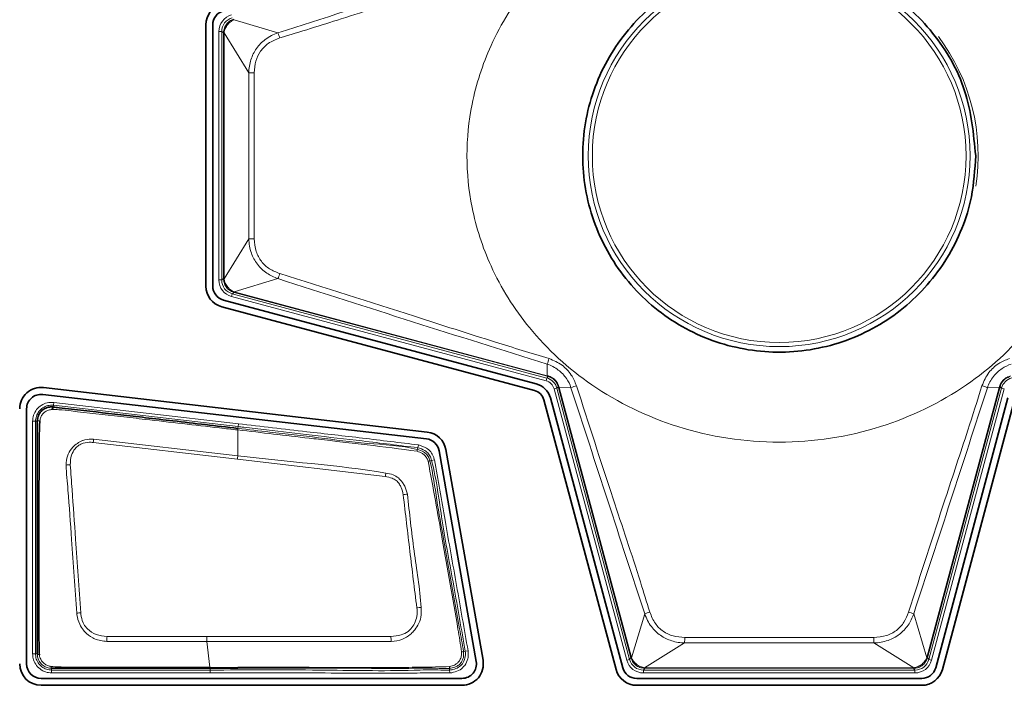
# Model space of a CAD drawing. Header units: millimetres. Extents: x 0 to 1118, y 0 to 864.
# Tile 26 of 172: x 245 to 253, y 352 to 358. Entities that reach past the tile are written whole.
import ezdxf

# ---------------------------------------------------------------- set-up
doc = ezdxf.new("R2010")
doc.units = ezdxf.units.MM

msp = doc.modelspace()

# ---------------------------------------------------------------- linework, layer by layer
at = {"color": 7, "linetype": 'Continuous', "lineweight": 35}
for p, q in [((246.4259, 358.0331), (246.4259, 355.7514)), ((246.4862, 355.7514), (246.4862, 358.0331)), ((249.31, 354.8981), (246.5796, 355.6297)), ((246.564, 355.5714), (249.2944, 354.8398)), ((249.4135, 354.9619), (249.4038, 354.9645)), ((248.3581, 354.4776), (245.0086, 354.8653)), ((253.3575, 354.8735), (253.3549, 354.8638)), ((245.0017, 354.8054), (248.3512, 354.4177)), ((249.3748, 354.7594), (250.0059, 352.404)), ((250.0642, 352.4196), (249.433, 354.775)), ((253.4264, 354.775), (252.7953, 352.4196)), ((252.8535, 352.404), (253.4847, 354.7594)), ((244.8612, 352.4522), (244.8612, 354.6802)), ((245.094, 354.696), (245.0847, 354.6746)), ((248.4608, 354.3144), (248.7853, 352.4741)), ((248.8447, 352.4846), (248.5202, 354.3249)), ((246.7047, 352.4227), (246.7047, 352.4231)), ((246.7047, 352.4149), (246.7047, 352.4227)), ((246.7047, 352.4145), (246.7047, 352.4149)), ((248.6612, 352.3262), (244.9872, 352.3262)), ((244.9872, 352.2659), (248.6612, 352.2659)), ((252.6736, 352.3262), (250.1859, 352.3262)), ((250.1859, 352.2659), (252.6736, 352.2659))]:
    msp.add_line(p, q, dxfattribs=at)
at = {"color": 7, "linetype": 'Continuous', "lineweight": 18}
for p, q in [((246.6722, 358.0778), (247.0552, 357.9627)), ((246.539, 355.8053), (246.539, 357.9742)), ((246.564, 357.9742), (246.539, 357.9742)), ((246.5795, 357.9623), (246.564, 357.9742)), ((246.564, 357.9742), (246.564, 355.8053)), ((246.5795, 357.9623), (246.5846, 357.9623)), ((246.5795, 355.8172), (246.5795, 357.9623)), ((246.8001, 357.6149), (246.5846, 357.9636)), ((246.5846, 357.9623), (246.5846, 355.8172)), ((246.8001, 356.1645), (246.8001, 357.6149)), ((246.5846, 355.8159), (246.8001, 356.1645)), ((246.564, 355.8053), (246.539, 355.8053)), ((246.564, 355.8053), (246.5795, 355.8172)), ((246.5795, 355.8172), (246.5846, 355.8172)), ((247.0552, 355.8168), (246.6722, 355.7017)), ((246.6566, 355.6845), (246.6502, 355.6604)), ((246.6722, 355.6965), (246.6566, 355.6845)), ((246.6566, 355.6845), (249.4008, 354.9492)), ((246.6722, 355.6965), (246.6735, 355.7013)), ((249.4038, 354.9645), (246.6722, 355.6965)), ((246.6735, 355.7013), (249.4051, 354.9694)), ((249.3944, 354.9251), (246.6502, 355.6604)), ((249.4051, 354.9694), (249.4045, 355.0706)), ((249.4008, 354.9492), (249.3944, 354.9251)), ((249.4008, 354.9492), (249.4135, 354.9619)), ((249.4038, 354.9645), (249.4051, 354.9694)), ((249.4892, 354.8609), (249.4651, 354.8544)), ((250.0999, 352.4852), (249.4651, 354.8544)), ((249.5019, 354.8735), (249.4892, 354.8609)), ((249.4892, 354.8609), (250.124, 352.4917)), ((249.5045, 354.8638), (249.5019, 354.8735)), ((249.5045, 354.8638), (249.5094, 354.8651)), ((250.1359, 352.5072), (249.5045, 354.8638)), ((249.6125, 354.8645), (249.5094, 354.8651)), ((249.5094, 354.8651), (250.1408, 352.5085)), ((252.7186, 352.5085), (253.3501, 354.8651)), ((253.3549, 354.8638), (252.7235, 352.5072)), ((252.7354, 352.4917), (253.3702, 354.8609)), ((253.3944, 354.8544), (252.7595, 352.4852)), ((253.3501, 354.8651), (253.2469, 354.8645)), ((253.3501, 354.8651), (253.3549, 354.8638)), ((253.3702, 354.8609), (253.3575, 354.8735)), ((253.3702, 354.8609), (253.3944, 354.8544)), ((245.094, 354.696), (245.0958, 354.7112)), ((245.094, 354.696), (245.094, 354.696)), ((245.0958, 354.7112), (245.0986, 354.736)), ((245.0958, 354.7112), (246.7065, 354.5248)), ((246.7094, 354.5496), (245.0986, 354.736)), ((244.939, 354.5714), (244.914, 354.5714)), ((244.914, 354.5714), (244.914, 352.5396)), ((244.939, 352.5396), (244.939, 354.5714)), ((244.939, 354.5714), (244.9543, 354.5714)), ((246.7048, 354.5095), (246.7047, 354.5095)), ((246.7047, 354.2701), (246.7047, 354.4952)), ((246.7048, 354.5095), (246.7065, 354.5248)), ((246.7065, 354.5248), (246.7094, 354.5496)), ((246.7047, 354.2701), (245.4455, 354.4154)), ((245.4432, 354.3868), (246.701, 354.24)), ((248.2752, 354.3405), (248.2714, 354.3256)), ((248.2814, 354.3647), (248.2752, 354.3405)), ((246.701, 354.24), (247.9913, 354.088)), ((248.381, 354.2254), (248.3959, 354.2292)), ((248.4201, 354.2354), (248.3959, 354.2292)), ((250.1412, 352.5072), (250.256, 352.8891)), ((252.6034, 352.8891), (252.7183, 352.5072)), ((246.4356, 352.6923), (245.563, 352.6923)), ((246.4603, 352.423), (246.4356, 352.6493)), ((250.6043, 352.6355), (250.2554, 352.4196)), ((252.2551, 352.6355), (250.6043, 352.6355)), ((252.604, 352.4196), (252.2551, 352.6355)), ((244.939, 352.5396), (244.914, 352.5396)), ((244.9543, 352.5396), (244.939, 352.5396)), ((244.9543, 352.5396), (244.9543, 352.5396)), ((248.6893, 352.5634), (248.6741, 352.5615)), ((248.7141, 352.5666), (248.6893, 352.5634)), ((250.124, 352.4917), (250.1359, 352.5072)), ((250.1359, 352.5072), (250.1408, 352.5085)), ((252.7186, 352.5085), (252.7235, 352.5072)), ((252.7235, 352.5072), (252.7354, 352.4917)), ((250.124, 352.4917), (250.0999, 352.4852)), ((250.2567, 352.4196), (252.6028, 352.4196)), ((250.2567, 352.4196), (250.2567, 352.4145)), ((252.6028, 352.4196), (252.6028, 352.4145)), ((252.7354, 352.4917), (252.7595, 352.4852)), ((245.0797, 352.399), (245.0797, 352.4144)), ((246.4624, 352.399), (245.0797, 352.399)), ((245.0797, 352.399), (245.0797, 352.374)), ((245.0797, 352.374), (246.4624, 352.374)), ((246.4624, 352.4145), (246.4624, 352.399)), ((246.4624, 352.374), (246.4624, 352.399)), ((248.551, 352.4141), (248.5525, 352.3988)), ((248.5548, 352.374), (248.5525, 352.3988)), ((250.2567, 352.4145), (250.2448, 352.399)), ((250.2448, 352.399), (252.6147, 352.399)), ((250.2448, 352.399), (250.2448, 352.374)), ((252.6147, 352.374), (250.2448, 352.374)), ((252.6028, 352.4145), (250.2567, 352.4145)), ((252.6147, 352.399), (252.6028, 352.4145)), ((252.6147, 352.399), (252.6147, 352.374))]:
    msp.add_line(p, q, dxfattribs=at)
at = {"color": 7, "linetype": 'Continuous', "lineweight": 35, "flags": 128}
msp.add_lwpolyline([(246.4624, 352.4145), (246.5835, 352.4145), (246.7047, 352.4145)], dxfattribs=at)
at = {"color": 7, "linetype": 'Continuous', "lineweight": 18}
for radius in [1.6663, 1.6307]:
    msp.add_circle((251.4297, 356.8897), radius, dxfattribs=at)
at = {"color": 7, "linetype": 'Continuous', "lineweight": 35}
for centre, radius, start, end in [((246.6122, 358.0331), 0.1863, 105, 180), ((246.6122, 358.0331), 0.126, 105, 180), ((246.6122, 355.7514), 0.1863, 180, 255), ((246.6122, 355.7514), 0.126, 180, 255), ((244.9872, 354.6802), 0.1863, 83.39823, 180), ((249.2649, 354.73), 0.1137, 15, 75), ((249.2649, 354.73), 0.174, 15, 75), ((244.9872, 354.6802), 0.126, 83.39823, 180), ((248.3367, 354.2926), 0.126, 10, 83.39823), ((248.3367, 354.2926), 0.1863, 10, 83.39823), ((244.9872, 352.4522), 0.1863, 180, 270), ((244.9872, 352.4522), 0.126, 180, 270), ((248.6612, 352.4522), 0.1863, 270, 10), ((248.6612, 352.4522), 0.126, 270, 10), ((250.1859, 352.4522), 0.126, 195, 270), ((252.6736, 352.4522), 0.126, 270, 345), ((250.1859, 352.4522), 0.1863, 195, 270), ((252.6736, 352.4522), 0.1863, 270, 345)]:
    msp.add_arc(centre, radius, start, end, dxfattribs=at)
at = {"color": 7, "linetype": 'Continuous', "lineweight": 18}
for centre, radius, start, end in [((246.5845, 357.9785), 0.0149, 250.37126, 270.13441), ((246.6779, 357.8058), 0.4087, 15.95599, 22.56958), ((251.4297, 356.8897), 1.7366, 351.19295, 36.82993), ((246.8545, 360.0639), 2.4495, 268.72856, 269.85391), ((246.8545, 353.7156), 2.4495, 90.14609, 91.27144), ((246.6779, 355.9736), 0.4087, 337.43042, 344.04401), ((246.5845, 355.801), 0.0149, 89.86559, 109.62874), ((246.6578, 355.7055), 0.0149, 325.37126, 345.13441), ((248.9721, 355.2444), 0.466, 338.10233, 344.39632), ((249.419, 354.966), 0.0068, 167.76913, 216.53293), ((249.5059, 354.879), 0.0068, 233.46707, 282.23087), ((249.756, 354.5445), 0.3507, 105.85455, 114.14447), ((253.1034, 354.5445), 0.3507, 65.85553, 74.14545), ((253.3535, 354.879), 0.0068, 257.76913, 306.53293), ((244.974, 354.5366), 0.04, 85.92801, 119.61916), ((249.4582, 354.0805), 4.0267, 175.22987, 175.63749), ((248.1824, 354.3339), 0.0894, 344.44329, 354.72402), ((249.4218, 353.9216), 2.7394, 172.69254, 173.32599), ((248.386, 354.1508), 0.0748, 93.8017, 105.82671), ((245.2502, 353.8401), 0.3515, 91.25493, 97.04767), ((249.9828, 353.7537), 2.0194, 169.57071, 170.47145), ((248.2211, 353.5521), 0.3843, 95.4602, 100.89905), ((248.3292, 352.153), 0.7922, 91.74935, 94.46328), ((245.4284, 352.0154), 0.8892, 96.10636, 98.38893), ((250.4016, 352.554), 0.3654, 106.06953, 113.48155), ((252.4578, 352.554), 0.3654, 66.51845, 73.93047), ((282.7199, 351.6886), 37.1705, 178.45262, 178.51897), ((230.5524, 351.6846), 17.5172, 3.1585, 3.29884), ((247.9884, 352.6899), 2.6164, 358.80699, 359.86547), ((254.871, 352.6899), 2.6164, 180.13453, 181.19301), ((248.6535, 352.6052), 0.0484, 275.00849, 295.26788), ((250.145, 352.4927), 0.015, 104.86237, 124.50054), ((252.7144, 352.4927), 0.015, 55.49946, 75.13763), ((245.0945, 352.4301), 0.0216, 177.77601, 226.80102), ((248.5195, 352.4246), 0.0332, 341.56294, 8.14108), ((250.2404, 352.4196), 0.015, 340.49946, 0.13763), ((252.6191, 352.4196), 0.015, 179.86237, 199.50054)]:
    msp.add_arc(centre, radius, start, end, dxfattribs=at)
for centre, major_axis, ratio, start_param, end_param in [((246.689, 357.9742), (-0.119, 0.0913), 0.999758, 5.628804, 6.937567), ((246.689, 357.9742), (0.0992, -0.0761), 0.999661, 2.487211, 3.795974), ((246.7073, 357.9602), (0.1212, -0.0418), 0.972579, 3.447748, 3.465083), ((246.6624, 357.9602), (0.0738, -0.0258), 0.954922, 3.446027, 3.463362), ((246.689, 355.8053), (-0.119, -0.0913), 0.999758, 5.628804, 6.937567), ((246.689, 355.8053), (0.0992, 0.0761), 0.999661, 2.487211, 3.795974), ((246.7073, 355.8193), (0.1212, 0.0418), 0.972579, 2.818102, 2.835437), ((246.6624, 355.8193), (0.0738, 0.0258), 0.954922, 2.819823, 2.837158), ((246.7073, 355.8193), (0.0717, 0.1062), 0.972579, 3.447748, 3.465083), ((246.6957, 355.7759), (0.044, 0.0646), 0.954922, 3.446027, 3.463362), ((249.3685, 354.8285), (0.0707, 0.0707), 0.999797, 5.759674, 6.806696), ((249.3685, 354.8285), (0.0884, 0.0884), 0.999878, 5.759674, 6.806696), ((253.491, 354.8285), (0.0884, -0.0884), 0.999878, 2.618082, 3.665103), ((250.2588, 352.5423), (0.1062, 0.0717), 0.972579, 2.818102, 2.835319), ((250.2154, 352.5307), (0.0646, 0.044), 0.954922, 2.819823, 2.83704), ((252.644, 352.5307), (0.0646, -0.044), 0.954922, 0.304553, 0.321769), ((252.6006, 352.5423), (0.1062, -0.0717), 0.972579, 0.306274, 0.32349), ((250.2448, 352.5241), (-0.0913, -0.119), 0.999758, 5.628804, 6.937567), ((250.2448, 352.5241), (0.0761, 0.0992), 0.999661, 2.487211, 3.795974), ((250.2588, 352.4974), (0.0258, 0.0738), 0.954922, 3.446146, 3.463362), ((252.6006, 352.4974), (-0.0258, 0.0738), 0.954922, 2.819823, 2.83704), ((252.6146, 352.5241), (-0.0761, 0.0992), 0.999661, 2.487211, 3.795974), ((252.6146, 352.5241), (0.0913, -0.119), 0.999758, 5.628804, 6.937567), ((250.2588, 352.5423), (0.0418, 0.1212), 0.972579, 3.447867, 3.465083), ((252.6006, 352.5423), (-0.0418, 0.1212), 0.972579, 2.818102, 2.835319)]:
    msp.add_ellipse(centre, major_axis=major_axis, ratio=ratio, start_param=start_param, end_param=end_param, dxfattribs=at)
for points, knots in [([(254.1547, 356.8897), (254.1459, 357.041), (254.1267, 357.3714), (253.9518, 357.8909), (253.6122, 358.4369), (253.0598, 358.9395), (252.3077, 359.302), (251.4297, 359.4351), (250.5518, 359.302), (249.7994, 358.9395), (249.2478, 358.4369), (248.906, 357.8909), (248.7375, 357.3714), (248.6897, 356.8897), (248.7375, 356.4081), (248.906, 355.8885), (249.2478, 355.3426), (249.7994, 354.84), (250.5518, 354.4775), (251.4297, 354.3444), (252.3077, 354.4775), (253.0598, 354.84), (253.6122, 355.3426), (253.9518, 355.8885), (254.1267, 356.4081), (254.1459, 356.7385), (254.1547, 356.8897)], [0, 0, 0, 0, 0.027672, 0.060454, 0.099202, 0.144378, 0.19539, 0.25, 0.30461, 0.355622, 0.400798, 0.439546, 0.472328, 0.5, 0.527672, 0.560454, 0.599202, 0.644378, 0.69539, 0.75, 0.80461, 0.855622, 0.900798, 0.939546, 0.972328, 1, 1, 1, 1]), ([(247.0552, 357.9627), (247.4461, 358.0885), (248.2277, 358.34), (249.0123, 358.5859), (249.4045, 358.7089)], [0, 0, 0, 0, 0.5000778, 1, 1, 1, 1]), ([(249.4209, 358.6605), (249.0288, 358.5389), (248.4219, 358.3508), (247.6436, 358.0943), (247.2497, 357.9732), (247.0708, 357.9182)], [0, 0, 0, 0, 0.499028, 0.772399, 1, 1, 1, 1]), ([(246.5795, 357.9645), (246.5812, 357.9786), (246.5845, 358.0068), (246.6068, 358.0435), (246.6363, 358.0699), (246.6597, 358.0786), (246.6701, 358.0824)], [0, 0, 0, 0, 0.267205, 0.530926, 0.792194, 1, 1, 1, 1]), ([(246.6722, 358.0778), (246.6722, 358.0778), (246.6628, 358.0741), (246.6422, 358.0628), (246.6147, 358.0371), (246.5933, 358.0024), (246.5861, 357.9766), (246.5846, 357.9636), (246.5846, 357.9636)], [0, 0, 0, 0, 0.000099, 0.205023, 0.468657, 0.735206, 0.999901, 1, 1, 1, 1]), ([(246.8001, 357.6149), (246.8001, 357.6149), (246.8015, 357.6533), (246.8134, 357.7283), (246.8631, 357.8301), (246.9447, 357.9135), (247.0158, 357.9495), (247.0552, 357.9627), (247.0552, 357.9627)], [0, 0, 0, 0, 0.000033, 0.25119, 0.488485, 0.726814, 0.999967, 1, 1, 1, 1]), ([(247.0708, 357.9182), (247.036, 357.9045), (246.9713, 357.8792), (246.8993, 357.8052), (246.8557, 357.7152), (246.8508, 357.6488), (246.8482, 357.6143)], [0, 0, 0, 0, 0.2746061, 0.510484, 0.7460239, 1, 1, 1, 1]), ([(246.8482, 357.6143), (246.8481, 357.581), (246.8474, 357.4144), (246.8458, 356.9313), (246.8472, 356.4815), (246.8482, 356.1651)], [0, 0, 0, 0, 0.069002, 0.345011, 1, 1, 1, 1]), ([(247.0552, 355.8168), (247.0552, 355.8168), (247.0205, 355.8284), (246.9532, 355.861), (246.871, 355.9383), (246.8153, 356.0429), (246.8016, 356.1224), (246.8001, 356.1645), (246.8001, 356.1645)], [0, 0, 0, 0, 0.000033, 0.240706, 0.482945, 0.724319, 0.999967, 1, 1, 1, 1]), ([(246.8482, 356.1651), (246.8513, 356.1273), (246.8569, 356.057), (246.9061, 355.9645), (246.9789, 355.8963), (247.0401, 355.873), (247.0708, 355.8613)], [0, 0, 0, 0, 0.278433, 0.517723, 0.757717, 1, 1, 1, 1]), ([(247.0708, 355.8613), (247.4631, 355.7374), (248.0915, 355.5389), (248.8722, 355.286), (249.2653, 355.1664), (249.4209, 355.119)], [0, 0, 0, 0, 0.50095, 0.80236, 1, 1, 1, 1]), ([(246.6701, 355.697), (246.6568, 355.7023), (246.6305, 355.7128), (246.6008, 355.7438), (246.583, 355.7792), (246.5806, 355.804), (246.5795, 355.815)], [0, 0, 0, 0, 0.267205, 0.530926, 0.792194, 1, 1, 1, 1]), ([(246.5846, 355.8159), (246.5846, 355.8159), (246.5857, 355.8058), (246.5913, 355.7831), (246.609, 355.7498), (246.637, 355.7202), (246.66, 355.7065), (246.6722, 355.7017), (246.6722, 355.7017)], [0, 0, 0, 0, 0.000099, 0.205023, 0.468657, 0.735206, 0.999901, 1, 1, 1, 1]), ([(249.4045, 355.0706), (249.0123, 355.1935), (248.2277, 355.4395), (247.4461, 355.691), (247.0552, 355.8168)], [0, 0, 0, 0, 0.499906, 1, 1, 1, 1]), ([(249.4209, 355.119), (249.4603, 355.1021), (249.5357, 355.0696), (249.6182, 354.982), (249.6468, 354.9139), (249.6602, 354.8818)], [0, 0, 0, 0, 0.36574, 0.701782, 1, 1, 1, 1]), ([(253.1993, 354.8818), (253.2169, 354.9216), (253.2502, 354.9969), (253.3387, 355.0784), (253.4065, 355.106), (253.4385, 355.119)], [0, 0, 0, 0, 0.371944, 0.704128, 1, 1, 1, 1]), ([(249.6125, 354.8645), (249.6125, 354.8645), (249.6032, 354.8928), (249.5738, 354.9508), (249.5034, 355.025), (249.4394, 355.0595), (249.4045, 355.0706), (249.4045, 355.0706)], [0, 0, 0, 0, 0.00005, 0.297674, 0.635276, 0.99995, 1, 1, 1, 1]), ([(253.4549, 355.0706), (253.4549, 355.0706), (253.4267, 355.0616), (253.369, 355.0331), (253.2939, 354.9636), (253.2586, 354.8999), (253.2469, 354.8645), (253.2469, 354.8645)], [0, 0, 0, 0, 0.00005, 0.294628, 0.628272, 0.99995, 1, 1, 1, 1]), ([(249.4051, 354.9694), (249.4051, 354.9694), (249.4075, 354.9687), (249.4099, 354.9681), (249.4123, 354.9674)], [0, 0, 0, 0, 0.0019984, 1, 1, 1, 1]), ([(249.4123, 354.9674), (249.4153, 354.9666), (249.4318, 354.9619), (249.4605, 354.9464), (249.4921, 354.9141), (249.5023, 354.8862), (249.5074, 354.8724)], [0, 0, 0, 0, 0.066348, 0.367276, 0.687028, 1, 1, 1, 1]), ([(249.5019, 354.8735), (249.4971, 354.8865), (249.4877, 354.9123), (249.4582, 354.9424), (249.4317, 354.9567), (249.4163, 354.9611), (249.4135, 354.9619)], [0, 0, 0, 0, 0.315839, 0.630493, 0.931818, 1, 1, 1, 1]), ([(253.352, 354.8724), (253.3529, 354.8753), (253.3576, 354.8918), (253.373, 354.9205), (253.4053, 354.9521), (253.4333, 354.9623), (253.4471, 354.9674)], [0, 0, 0, 0, 0.066348, 0.367276, 0.687028, 1, 1, 1, 1]), ([(253.4459, 354.9619), (253.433, 354.9572), (253.4072, 354.9477), (253.3771, 354.9183), (253.3628, 354.8917), (253.3583, 354.8764), (253.3575, 354.8735)], [0, 0, 0, 0, 0.315839, 0.630493, 0.931818, 1, 1, 1, 1]), ([(249.5074, 354.8724), (249.508, 354.87), (249.5087, 354.8675), (249.5094, 354.8651), (249.5094, 354.8651)], [0, 0, 0, 0, 0.998002, 1, 1, 1, 1]), ([(250.256, 352.8891), (250.1485, 353.2182), (249.9333, 353.8763), (249.7195, 354.5351), (249.6125, 354.8645)], [0, 0, 0, 0, 0.500027, 1, 1, 1, 1]), ([(249.6602, 354.8818), (249.766, 354.5526), (249.95, 353.9801), (250.1706, 353.3255), (250.2733, 352.9931), (250.3005, 352.9051)], [0, 0, 0, 0, 0.49889, 0.867446, 1, 1, 1, 1]), ([(252.5589, 352.9051), (252.6649, 353.2357), (252.835, 353.766), (253.0541, 354.4218), (253.1583, 354.752), (253.1993, 354.8818)], [0, 0, 0, 0, 0.5010631, 0.8038128, 1, 1, 1, 1]), ([(253.2469, 354.8645), (253.14, 354.5351), (252.9261, 353.8763), (252.711, 353.2182), (252.6034, 352.8891)], [0, 0, 0, 0, 0.499979, 1, 1, 1, 1]), ([(253.3501, 354.8651), (253.3501, 354.8651), (253.3508, 354.8675), (253.3514, 354.87), (253.352, 354.8724)], [0, 0, 0, 0, 0.001998, 1, 1, 1, 1]), ([(245.0986, 354.736), (245.0791, 354.7362), (245.0408, 354.7367), (244.9877, 354.7128), (244.9463, 354.6747), (244.9191, 354.6254), (244.9157, 354.5891), (244.914, 354.5714)], [0, 0, 0, 0, 0.209345, 0.409215, 0.609199, 0.809715, 1, 1, 1, 1]), ([(244.939, 354.5714), (244.9404, 354.5864), (244.9433, 354.6173), (244.9665, 354.6592), (245.0016, 354.6915), (245.0466, 354.7118), (245.0791, 354.7114), (245.0958, 354.7112)], [0, 0, 0, 0, 0.190329, 0.390812, 0.590745, 0.790603, 1, 1, 1, 1]), ([(244.9769, 354.5765), (244.9789, 354.5868), (244.9831, 354.6074), (245.0001, 354.6347), (245.0234, 354.6562), (245.0523, 354.6713), (245.0738, 354.6735), (245.0847, 354.6746)], [0, 0, 0, 0, 0.196747, 0.396314, 0.594795, 0.793198, 1, 1, 1, 1]), ([(245.0847, 354.6746), (245.104, 354.6741), (245.1595, 354.6725), (245.3583, 354.6479), (245.6103, 354.621), (246.0414, 354.5712), (246.3823, 354.5322), (246.6513, 354.5013), (246.7047, 354.4952)], [0, 0, 0, 0, 0.035429, 0.102333, 0.368564, 0.501706, 0.901071, 1, 1, 1, 1]), ([(246.7047, 354.5095), (246.7047, 354.5087), (246.7047, 354.5072), (246.7047, 354.5), (246.7047, 354.4957), (246.7047, 354.4952)], [0, 0, 0, 0, 0.49909, 0.942114, 1, 1, 1, 1]), ([(246.7047, 354.4952), (246.7047, 354.4952), (246.9125, 354.4723), (247.147, 354.4445), (247.5233, 354.401), (247.8373, 354.3666), (248.1237, 354.3289), (248.2685, 354.3099)], [0, 0, 0, 0, 0.00001, 0.3983, 0.449701, 0.721811, 1, 1, 1, 1]), ([(248.2714, 354.3256), (248.2714, 354.3256), (248.1296, 354.3618), (247.8375, 354.3706), (247.4102, 354.4299), (247.0328, 354.4712), (246.7978, 354.4986), (246.7048, 354.5095)], [0, 0, 0, 0, 0.0000095, 0.2783838, 0.5500268, 0.8217347, 1, 1, 1, 1]), ([(246.7065, 354.5248), (246.7231, 354.5228), (246.8059, 354.5133), (247.0211, 354.4884), (247.3661, 354.4483), (247.8064, 354.398), (248.1139, 354.3603), (248.2752, 354.3405)], [0, 0, 0, 0, 0.031656, 0.158282, 0.411533, 0.691401, 1, 1, 1, 1]), ([(248.2814, 354.3647), (248.119, 354.3847), (247.7942, 354.4247), (247.27, 354.4845), (246.9085, 354.5265), (246.7094, 354.5496)], [0, 0, 0, 0, 0.310081, 0.620158, 1, 1, 1, 1]), ([(245.4455, 354.4154), (245.4453, 354.4154), (245.4385, 354.4158), (245.4075, 354.4176), (245.3742, 354.4125), (245.3343, 354.3974), (245.3033, 354.3794), (245.2573, 354.3427), (245.2185, 354.2858), (245.2064, 354.2286), (245.207, 354.1961), (245.2071, 354.1889)], [0, 0, 0, 0, 0.001347, 0.054783, 0.25102, 0.264576, 0.400928, 0.539476, 0.736893, 0.941814, 1, 1, 1, 1]), ([(245.2425, 354.1915), (245.2439, 354.22), (245.2462, 354.2702), (245.2777, 354.328), (245.3143, 354.3638), (245.363, 354.3843), (245.4075, 354.3894), (245.4368, 354.3873), (245.4432, 354.3868)], [0, 0, 0, 0, 0.26184, 0.460052, 0.594473, 0.72855, 0.940791, 1, 1, 1, 1]), ([(248.2685, 354.3099), (248.2853, 354.3039), (248.3116, 354.2946), (248.339, 354.273), (248.349, 354.2595), (248.3524, 354.2539), (248.3524, 354.2539)], [0, 0, 0, 0, 0.514087, 0.807932, 0.999855, 1, 1, 1, 1]), ([(248.381, 354.2254), (248.381, 354.2254), (248.3793, 354.232), (248.3737, 354.2519), (248.3575, 354.2821), (248.3202, 354.3099), (248.2901, 354.3209), (248.2714, 354.3256), (248.2714, 354.3256)], [0, 0, 0, 0, 0.000095, 0.130179, 0.395684, 0.633012, 0.999905, 1, 1, 1, 1]), ([(248.2752, 354.3405), (248.2752, 354.3405), (248.2968, 354.335), (248.3314, 354.3222), (248.3708, 354.2898), (248.3881, 354.2576), (248.3938, 354.2367), (248.3959, 354.2292)], [0, 0, 0, 0, 0.000086, 0.384562, 0.625657, 0.864938, 1, 1, 1, 1]), ([(248.4201, 354.2354), (248.4178, 354.2438), (248.4111, 354.2682), (248.3905, 354.3058), (248.345, 354.3442), (248.3052, 354.357), (248.2814, 354.3647)], [0, 0, 0, 0, 0.129453, 0.379353, 0.628058, 1, 1, 1, 1]), ([(247.9968, 354.1193), (247.9965, 354.1193), (247.5689, 354.1912), (247.1347, 354.2166), (246.7047, 354.2701), (246.7047, 354.2701)], [0, 0, 0, 0, 0.000634, 0.999988, 1, 1, 1, 1]), ([(248.3524, 354.2539), (248.3524, 354.2539), (248.3547, 354.2498), (248.36, 354.2398), (248.3635, 354.2291), (248.3656, 354.2227)], [0, 0, 0, 0, 0.000443, 0.40961, 1, 1, 1, 1]), ([(248.3656, 354.2227), (248.3871, 354.1087), (248.4298, 353.8819), (248.514, 353.3931), (248.5961, 352.9529), (248.6473, 352.6238), (248.6577, 352.557)], [0, 0, 0, 0, 0.205801, 0.409336, 0.880013, 1, 1, 1, 1]), ([(248.6741, 352.5615), (248.6741, 352.5615), (248.6654, 352.628), (248.5993, 352.9543), (248.5305, 353.3961), (248.4373, 353.8831), (248.4098, 354.1131), (248.381, 354.2254), (248.381, 354.2254)], [0, 0, 0, 0, 0.000009, 0.119309, 0.590299, 0.794033, 0.999991, 1, 1, 1, 1]), ([(248.3959, 354.2292), (248.3959, 354.2292), (248.4402, 354.0566), (248.4844, 353.6866), (248.5911, 353.1333), (248.6566, 352.7532), (248.6893, 352.5634)], [0, 0, 0, 0, 0.000009, 0.316104, 0.658395, 1, 1, 1, 1]), ([(248.7141, 352.5666), (248.6808, 352.7567), (248.6141, 353.1369), (248.5157, 353.6931), (248.4511, 354.0593), (248.4201, 354.2354)], [0, 0, 0, 0, 0.341664, 0.683327, 1, 1, 1, 1]), ([(245.2071, 354.1889), (245.2071, 354.1887), (245.2086, 354.1157), (245.2302, 353.8995), (245.2567, 353.4685), (245.283, 353.1097), (245.2987, 352.8951)], [0, 0, 0, 0, 0.000487, 0.169203, 0.503155, 1, 1, 1, 1]), ([(245.3338, 352.8996), (245.319, 353.114), (245.2943, 353.4729), (245.2627, 353.9032), (245.2476, 354.1193), (245.2425, 354.1915)], [0, 0, 0, 0, 0.496898, 0.831901, 1, 1, 1, 1]), ([(247.9913, 354.088), (248.0114, 354.0845), (248.0453, 354.0786), (248.0896, 354.0563), (248.1142, 354.0252), (248.136, 353.9833), (248.1434, 353.9511), (248.1485, 353.9295)], [0, 0, 0, 0, 0.250201, 0.42051, 0.594738, 0.728296, 1, 1, 1, 1]), ([(248.1846, 353.9347), (248.1845, 353.935), (248.1796, 353.9593), (248.1685, 353.9955), (248.1388, 354.0414), (248.1085, 354.0784), (248.0582, 354.1083), (248.0189, 354.1153), (247.9968, 354.1193)], [0, 0, 0, 0, 0.00355, 0.262469, 0.393053, 0.580016, 0.764405, 1, 1, 1, 1]), ([(248.1485, 353.9295), (248.1674, 353.7653), (248.2052, 353.4366), (248.2467, 353.1075), (248.2675, 352.9429)], [0, 0, 0, 0, 0.499577, 1, 1, 1, 1]), ([(248.305, 352.9449), (248.305, 352.9452), (248.293, 353.1112), (248.2386, 353.4401), (248.2026, 353.7698), (248.1846, 353.9347)], [0, 0, 0, 0, 0.000827, 0.500349, 1, 1, 1, 1]), ([(248.2675, 352.9429), (248.269, 352.9176), (248.2718, 352.8707), (248.2507, 352.8075), (248.2224, 352.7636), (248.1824, 352.729), (248.1239, 352.6997), (248.0709, 352.6952), (248.0405, 352.6926)], [0, 0, 0, 0, 0.194137, 0.360027, 0.505945, 0.592249, 0.766403, 1, 1, 1, 1]), ([(248.043, 352.6497), (248.0433, 352.6498), (248.0768, 352.6519), (248.1379, 352.6599), (248.2016, 352.6992), (248.2441, 352.7442), (248.2809, 352.7922), (248.3089, 352.8636), (248.3063, 352.9169), (248.305, 352.9449)], [0, 0, 0, 0, 0.002459, 0.2262496, 0.4061638, 0.4951175, 0.6432274, 0.8127032, 1, 1, 1, 1]), ([(245.2987, 352.8951), (245.2987, 352.8949), (245.2992, 352.8905), (245.3033, 352.8574), (245.3183, 352.8047), (245.3493, 352.7583), (245.3847, 352.7154), (245.4178, 352.6901), (245.4821, 352.6583), (245.5249, 352.6535), (245.5619, 352.6493)], [0, 0, 0, 0, 0.001548, 0.034178, 0.254052, 0.411597, 0.454822, 0.677529, 0.721807, 1, 1, 1, 1]), ([(245.563, 352.6923), (245.5312, 352.696), (245.469, 352.7031), (245.4105, 352.7405), (245.3735, 352.7775), (245.3476, 352.8187), (245.3377, 352.8657), (245.3343, 352.8954), (245.3338, 352.8996)], [0, 0, 0, 0, 0.27801, 0.544223, 0.585457, 0.737591, 0.962688, 1, 1, 1, 1]), ([(250.6043, 352.6355), (250.6043, 352.6355), (250.5662, 352.6368), (250.4914, 352.6485), (250.3896, 352.6977), (250.3057, 352.7789), (250.2694, 352.8499), (250.256, 352.8891), (250.256, 352.8891)], [0, 0, 0, 0, 0.000033, 0.249575, 0.487562, 0.72675, 0.999967, 1, 1, 1, 1]), ([(250.3005, 352.9051), (250.3143, 352.8704), (250.34, 352.8059), (250.4143, 352.7342), (250.5044, 352.6911), (250.5706, 352.6863), (250.6048, 352.6838)], [0, 0, 0, 0, 0.274544, 0.511285, 0.747593, 1, 1, 1, 1]), ([(252.2546, 352.6838), (252.2924, 352.6868), (252.3629, 352.6924), (252.4557, 352.7416), (252.5239, 352.8142), (252.5473, 352.8749), (252.5589, 352.9051)], [0, 0, 0, 0, 0.278939, 0.519553, 0.760958, 1, 1, 1, 1]), ([(252.6034, 352.8891), (252.6034, 352.8891), (252.5918, 352.855), (252.5592, 352.7882), (252.4819, 352.7062), (252.377, 352.6505), (252.2973, 352.6369), (252.2551, 352.6355), (252.2551, 352.6355)], [0, 0, 0, 0, 0.0000326, 0.2375722, 0.4812109, 0.7238639, 0.9999674, 1, 1, 1, 1]), ([(248.0405, 352.6926), (247.5965, 352.6927), (247.0616, 352.6928), (246.5266, 352.6924), (246.4356, 352.6923)], [0, 0, 0, 0, 0.829941, 1, 1, 1, 1]), ([(250.6048, 352.6838), (250.6382, 352.6837), (250.8048, 352.683), (251.3547, 352.6813), (251.8713, 352.6827), (252.2546, 352.6838)], [0, 0, 0, 0, 0.060615, 0.303076, 1, 1, 1, 1]), ([(245.5619, 352.6493), (245.5621, 352.6493), (245.5808, 352.6488), (245.6718, 352.6501), (245.8349, 352.6492), (246.1074, 352.6492), (246.3077, 352.6492), (246.4356, 352.6493)], [0, 0, 0, 0, 0.000687, 0.06449, 0.312291, 0.560873, 1, 1, 1, 1]), ([(246.4356, 352.6493), (246.4356, 352.6493), (246.5266, 352.6493), (247.0624, 352.65), (247.5982, 352.6499), (248.043, 352.6497)], [0, 0, 0, 0, 0.000009, 0.169835, 1, 1, 1, 1]), ([(244.914, 352.5396), (244.9149, 352.5266), (244.9172, 352.495), (244.9381, 352.4479), (244.9762, 352.4065), (245.0256, 352.3791), (245.0619, 352.3757), (245.0797, 352.374)], [0, 0, 0, 0, 0.150919, 0.365544, 0.580304, 0.795387, 1, 1, 1, 1]), ([(245.0797, 352.399), (245.0646, 352.4004), (245.0337, 352.4033), (244.9918, 352.4266), (244.9595, 352.4618), (244.9417, 352.5017), (244.9398, 352.5286), (244.939, 352.5396)], [0, 0, 0, 0, 0.2046436, 0.4197236, 0.6344586, 0.8490541, 1, 1, 1, 1]), ([(244.9543, 352.5396), (244.9546, 352.539), (244.9552, 352.5378), (244.9591, 352.5361), (244.9648, 352.5346), (244.9701, 352.5337), (244.9728, 352.5333)], [0, 0, 0, 0, 0.250053, 0.50007, 0.750052, 1, 1, 1, 1]), ([(244.9543, 352.5396), (244.9552, 352.5288), (244.9571, 352.5039), (244.9741, 352.4679), (245.003, 352.4378), (245.0397, 352.418), (245.0664, 352.4156), (245.0797, 352.4144)], [0, 0, 0, 0, 0.1664486, 0.3795865, 0.5927885, 0.79666, 1, 1, 1, 1]), ([(245.0729, 352.431), (245.0631, 352.4329), (245.0424, 352.4368), (245.0147, 352.4547), (244.9917, 352.479), (244.9771, 352.5065), (244.9741, 352.5253), (244.9728, 352.5333)], [0, 0, 0, 0, 0.193166, 0.407369, 0.628455, 0.842424, 1, 1, 1, 1]), ([(248.551, 352.4141), (248.551, 352.4141), (248.555, 352.4145), (248.5754, 352.417), (248.6066, 352.4253), (248.6405, 352.4473), (248.6644, 352.4787), (248.6774, 352.5188), (248.6758, 352.5481), (248.6741, 352.5615), (248.6741, 352.5615)], [0, 0, 0, 0, 0.0000686, 0.0545361, 0.2829286, 0.4372074, 0.6008171, 0.8154354, 0.9999314, 1, 1, 1, 1]), ([(248.6577, 352.557), (248.6575, 352.5448), (248.6572, 352.5201), (248.645, 352.4882), (248.6269, 352.4638), (248.6005, 352.444), (248.5744, 352.4339), (248.5561, 352.4301), (248.5524, 352.4294)], [0, 0, 0, 0, 0.1997601, 0.4024509, 0.5480157, 0.6930047, 0.9382142, 1, 1, 1, 1]), ([(248.6893, 352.5634), (248.6893, 352.5634), (248.6919, 352.5434), (248.6917, 352.5044), (248.6688, 352.4544), (248.6306, 352.4196), (248.5898, 352.4038), (248.5625, 352.4002), (248.5525, 352.3988)], [0, 0, 0, 0, 0.000062, 0.249313, 0.47095, 0.659493, 0.874811, 1, 1, 1, 1]), ([(248.5548, 352.374), (248.566, 352.3754), (248.5971, 352.3796), (248.6445, 352.3982), (248.6895, 352.4393), (248.7134, 352.4917), (248.7175, 352.5366), (248.7149, 352.5598), (248.7141, 352.5666)], [0, 0, 0, 0, 0.11954, 0.333076, 0.527763, 0.752347, 0.927472, 1, 1, 1, 1]), ([(250.2545, 352.4146), (250.2403, 352.4162), (250.2122, 352.4195), (250.1755, 352.4418), (250.1491, 352.4714), (250.1404, 352.4948), (250.1365, 352.5051)], [0, 0, 0, 0, 0.267355, 0.531013, 0.792242, 1, 1, 1, 1]), ([(250.1412, 352.5072), (250.1412, 352.5072), (250.1449, 352.4978), (250.1561, 352.4773), (250.1818, 352.4498), (250.2166, 352.4284), (250.2424, 352.4211), (250.2554, 352.4196), (250.2554, 352.4196)], [0, 0, 0, 0, 0.000099, 0.204967, 0.468567, 0.735063, 0.999901, 1, 1, 1, 1]), ([(252.604, 352.4196), (252.6041, 352.4196), (252.6141, 352.4208), (252.6369, 352.4263), (252.6701, 352.444), (252.6997, 352.472), (252.7135, 352.4951), (252.7183, 352.5072), (252.7183, 352.5072)], [0, 0, 0, 0, 0.000099, 0.204967, 0.468567, 0.735063, 0.999901, 1, 1, 1, 1]), ([(252.7229, 352.5051), (252.7176, 352.4918), (252.7072, 352.4655), (252.6761, 352.4358), (252.6407, 352.418), (252.6159, 352.4156), (252.6049, 352.4146)], [0, 0, 0, 0, 0.267355, 0.531013, 0.792242, 1, 1, 1, 1]), ([(246.4603, 352.4231), (246.427, 352.4231), (246.2603, 352.4231), (245.9603, 352.4232), (245.641, 352.4228), (245.4118, 352.4236), (245.2736, 352.4261), (245.1637, 352.4247), (245.0971, 352.4293), (245.0729, 352.431)], [0, 0, 0, 0, 0.072064, 0.360321, 0.648578, 0.76249, 0.855737, 0.947473, 1, 1, 1, 1]), ([(246.7047, 352.4227), (246.6857, 352.4227), (246.6601, 352.4227), (246.5786, 352.4228), (246.5161, 352.4229), (246.4603, 352.4229)], [0, 0, 0, 0, 0.23326, 0.314883, 1, 1, 1, 1]), ([(248.5524, 352.4294), (248.5116, 352.4282), (248.3931, 352.4249), (247.965, 352.4195), (247.3898, 352.4239), (246.8925, 352.4233), (246.7047, 352.4231)], [0, 0, 0, 0, 0.0661642, 0.1924748, 0.6951687, 1, 1, 1, 1]), ([(246.7047, 352.4145), (246.8917, 352.4143), (247.2656, 352.4138), (247.7628, 352.4168), (248.1513, 352.4102), (248.3925, 352.4196), (248.5111, 352.4104), (248.551, 352.4141), (248.551, 352.4141)], [0, 0, 0, 0, 0.303782, 0.607563, 0.808009, 0.934677, 0.999992, 1, 1, 1, 1]), ([(248.5525, 352.3988), (248.5525, 352.3988), (248.5187, 352.3956), (248.4155, 352.4042), (248.0369, 352.3879), (247.3738, 352.4038), (246.78, 352.4007), (246.4624, 352.399)], [0, 0, 0, 0, 0.0000072, 0.0487022, 0.1476561, 0.5440306, 1, 1, 1, 1]), ([(246.4624, 352.374), (246.7801, 352.3749), (247.3738, 352.3765), (248.0366, 352.3683), (248.4164, 352.3757), (248.5201, 352.3744), (248.5548, 352.374)], [0, 0, 0, 0, 0.455453, 0.851291, 0.950252, 1, 1, 1, 1])]:
    msp.add_open_spline(points, degree=3, knots=knots, dxfattribs=at)
at = {"color": 7, "linetype": 'Continuous', "lineweight": 35}
for points, knots in [([(253.1446, 356.8897), (253.1256, 357.0825), (253.0877, 357.4681), (252.7922, 357.9812), (252.357, 358.3714), (251.8135, 358.5945), (251.2277, 358.6255), (250.6644, 358.4608), (250.1874, 358.1189), (249.8505, 357.6384), (249.6917, 357.0736), (249.7288, 356.4881), (249.9576, 355.9479), (250.3523, 355.5138), (250.8685, 355.2348), (251.448, 355.1424), (252.0253, 355.2469), (252.5362, 355.5367), (252.9195, 355.9789), (253.1174, 356.4568), (253.137, 356.7693), (253.1446, 356.8897)], [0, 0, 0, 0, 0.053675, 0.10735, 0.161032, 0.214724, 0.268418, 0.322111, 0.375804, 0.429498, 0.483184, 0.536859, 0.590531, 0.644209, 0.697899, 0.751593, 0.805286, 0.858979, 0.912673, 0.966362, 1, 1, 1, 1]), ([(245.094, 354.696), (245.0931, 354.6961), (245.0784, 354.6977), (245.0493, 354.6955), (245.0104, 354.6788), (244.9792, 354.6502), (244.9582, 354.613), (244.9556, 354.5852), (244.9543, 354.5714)], [0, 0, 0, 0, 0.014088, 0.210871, 0.407929, 0.60613, 0.803418, 1, 1, 1, 1]), ([(246.7047, 354.5095), (246.516, 354.5313), (246.2476, 354.5624), (245.9073, 354.6018), (245.612, 354.6359), (245.3606, 354.6653), (245.1637, 354.6878), (245.111, 354.694), (245.094, 354.696)], [0, 0, 0, 0, 0.35137, 0.499885, 0.633708, 0.901355, 0.968291, 1, 1, 1, 1]), ([(244.9543, 354.5714), (244.9543, 354.5532), (244.9543, 354.4989), (244.9543, 354.2998), (244.9544, 353.9743), (244.9544, 353.5403), (244.9544, 353.1062), (244.9543, 352.7727), (244.9543, 352.5838), (244.9543, 352.5396)], [0, 0, 0, 0, 0.02683, 0.080248, 0.293884, 0.507506, 0.721127, 0.934749, 1, 1, 1, 1]), ([(244.9728, 352.5333), (244.9714, 352.58), (244.9655, 352.7708), (244.9698, 353.1066), (244.9684, 353.5402), (244.9675, 353.9746), (244.973, 354.2998), (244.9717, 354.5007), (244.9755, 354.5564), (244.9769, 354.5765)], [0, 0, 0, 0, 0.068592, 0.280343, 0.492823, 0.705248, 0.91802, 0.97041, 1, 1, 1, 1]), ([(245.0797, 352.4144), (245.1013, 352.4144), (245.1658, 352.4145), (245.2735, 352.4144), (245.5313, 352.4146), (245.9277, 352.4144), (246.281, 352.4145), (246.4624, 352.4145)], [0, 0, 0, 0, 0.047003, 0.140268, 0.23352, 0.606529, 1, 1, 1, 1])]:
    msp.add_open_spline(points, degree=3, knots=knots, dxfattribs=at)
at = {"color": 7, "linetype": 'Continuous', "lineweight": 18}
msp.add_open_spline([(246.4356, 352.6493), (246.4356, 352.6519), (246.4356, 352.6571), (246.4356, 352.6678), (246.4356, 352.6797), (246.4356, 352.6881), (246.4356, 352.6923)], degree=3, dxfattribs=at)

doc.saveas('drawing.dxf')
